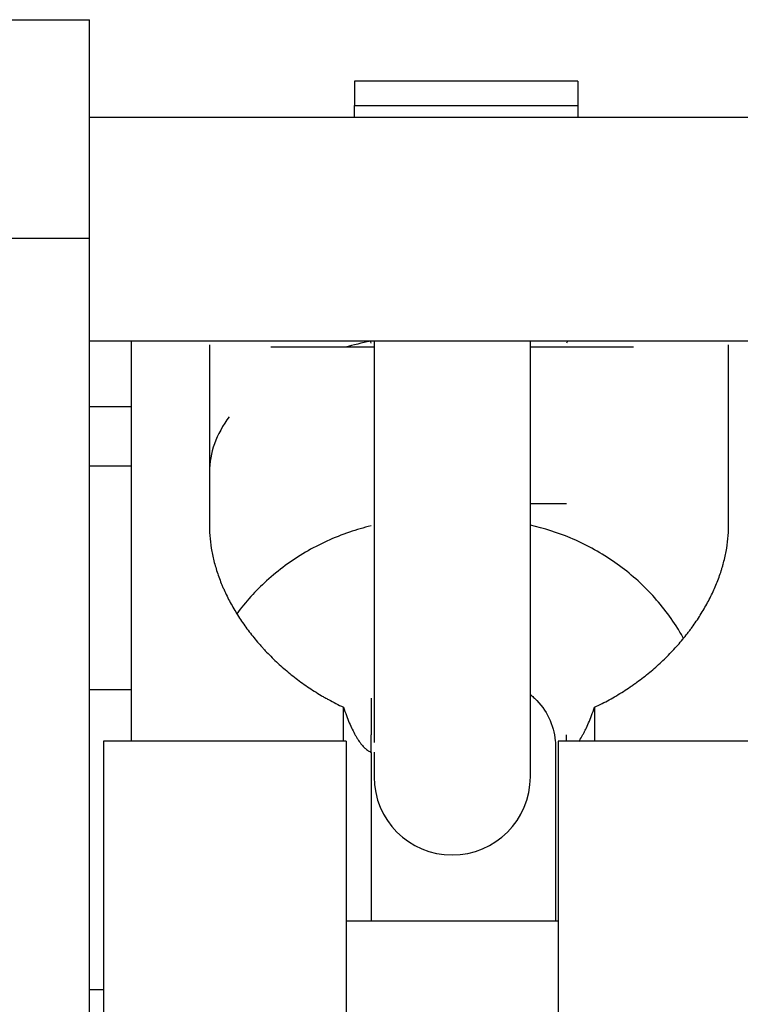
# Model space of a CAD drawing. Header units: millimetres. Extents: x 9131 to 12658, y 3907 to 6401.
# Tile 134 of 158: x 11343 to 11395, y 5692 to 5763. Entities that reach past the tile are written whole.
import ezdxf

# ---------------------------------------------------------------- set-up
doc = ezdxf.new("R2010")
doc.units = ezdxf.units.MM

msp = doc.modelspace()

# ---------------------------------------------------------------- linework, layer by layer
for p, q in [((11338.034, 5762.697), (11348.034, 5762.697)), ((11348.034, 5747.043), (11348.034, 5762.697)), ((11383.034, 5758.297), (11367.034, 5758.297)), ((11367.034, 5758.297), (11367.034, 5756.548)), ((11383.034, 5758.297), (11383.034, 5756.548)), ((11367.034, 5756.547), (11383.034, 5756.547)), ((11367.034, 5755.697), (11367.034, 5756.547)), ((11383.034, 5756.547), (11383.034, 5755.697)), ((11400.034, 5755.697), (11348.034, 5755.697)), ((11338.034, 5747.043), (11348.034, 5747.043)), ((11348.034, 5645.352), (11348.034, 5747.043)), ((11348.034, 5739.697), (11400.034, 5739.697)), ((11351.034, 5739.696), (11351.034, 5710.994)), ((11356.634, 5739.403), (11356.634, 5726.413)), ((11368.434, 5739.232), (11361.034, 5739.232)), ((11368.434, 5739.697), (11368.434, 5731.622)), ((11379.634, 5731.622), (11379.634, 5739.697)), ((11387.034, 5739.232), (11379.634, 5739.232)), ((11393.834, 5726.413), (11393.834, 5739.403)), ((11351.035, 5734.947), (11348.034, 5734.947)), ((11368.434, 5731.622), (11368.434, 5715.978)), ((11379.634, 5715.978), (11379.634, 5731.622)), ((11351.035, 5730.697), (11348.034, 5730.697)), ((11356.634, 5730.291), (11356.634, 5725.927)), ((11379.634, 5728.032), (11382.235, 5728.032)), ((11368.434, 5715.978), (11368.434, 5713.066)), ((11379.634, 5713.066), (11379.634, 5715.978)), ((11348.034, 5714.697), (11351.035, 5714.697)), ((11368.234, 5714.086), (11368.234, 5711.455)), ((11366.234, 5710.997), (11366.234, 5713.438)), ((11368.434, 5713.066), (11368.434, 5710.919)), ((11379.634, 5708.449), (11379.634, 5713.066)), ((11384.234, 5713.438), (11384.234, 5710.997)), ((11366.434, 5710.997), (11349.034, 5710.997)), ((11349.034, 5710.997), (11349.034, 5685.197)), ((11366.434, 5710.997), (11366.434, 5685.197)), ((11399.034, 5710.997), (11381.634, 5710.997)), ((11381.634, 5710.997), (11381.634, 5663.949)), ((11381.434, 5710.645), (11381.434, 5698.098)), ((11368.234, 5710.203), (11368.234, 5698.098)), ((11368.434, 5710.209), (11368.434, 5708.449)), ((11381.634, 5698.097), (11366.434, 5698.097)), ((11349.035, 5693.197), (11348.034, 5693.197))]:
    msp.add_line(p, q)
for start, end in [(180, 270), (270, 0)]:
    msp.add_arc((11374.034, 5708.449), 5.6, start, end)
for start_param, end_param in [(5.030492, 5.147169), (5.868895, 6.281723)]:
    msp.add_ellipse((11373.434, 5730.276), major_axis=(-16.8, 0), ratio=0.587785, start_param=start_param, end_param=end_param)
for points in [[(11368.234, 5739.514), (11368.211, 5739.575), (11368.188, 5739.636), (11368.164, 5739.696)], [(11382.305, 5739.697), (11382.281, 5739.636), (11382.258, 5739.575), (11382.234, 5739.514)], [(11366.234, 5713.438), (11366.309, 5713.236), (11366.383, 5713.035), (11366.457, 5712.834)], [(11384.011, 5712.834), (11384.086, 5713.035), (11384.16, 5713.236), (11384.234, 5713.438)]]:
    msp.add_open_spline(points, degree=3)
for points, knots in [([(11390.619, 5718.365), (11390.483, 5718.608), (11389.768, 5719.815), (11388.194, 5721.823), (11385.574, 5724.029), (11382.677, 5725.599), (11380.617, 5726.254), (11379.644, 5726.473)], [0, 0, 0, 0, 0.05997, 0.301902, 0.544504, 0.788018, 1, 1, 1, 1]), ([(11356.634, 5726.413), (11356.634, 5726.113), (11356.649, 5725.813), (11356.706, 5725.209), (11356.749, 5724.907), (11356.862, 5724.3), (11357.002, 5723.691), (11357.197, 5723.079), (11357.363, 5722.618), (11357.422, 5722.465), (11357.515, 5722.234), (11357.547, 5722.157), (11357.597, 5722.042), (11357.613, 5722.003), (11357.647, 5721.926), (11357.8, 5721.581), (11357.969, 5721.239), (11358.293, 5720.637), (11358.64, 5720.041), (11359.035, 5719.458), (11359.452, 5718.882), (11359.673, 5718.597), (11360.022, 5718.175), (11360.141, 5718.035), (11360.325, 5717.827), (11360.387, 5717.758), (11360.512, 5717.621), (11360.827, 5717.279), (11361.157, 5716.949), (11361.704, 5716.435), (11361.987, 5716.186), (11362.571, 5715.701), (11362.873, 5715.466), (11363.495, 5715.012), (11363.816, 5714.793), (11364.312, 5714.477), (11364.48, 5714.374), (11364.736, 5714.223), (11364.822, 5714.173), (11364.994, 5714.074), (11365.081, 5714.026), (11365.517, 5713.787), (11365.872, 5713.606), (11366.234, 5713.438)], [0, 0, 0, 0, 0.0625, 0.0625, 0.125, 0.125, 0.1875, 0.25, 0.25, 0.28125, 0.28125, 0.296875, 0.296875, 0.304688, 0.304688, 0.3125, 0.375, 0.375, 0.4375, 0.5, 0.5, 0.5625, 0.5625, 0.59375, 0.59375, 0.609375, 0.609375, 0.625, 0.6875, 0.6875, 0.75, 0.75, 0.8125, 0.8125, 0.875, 0.875, 0.90625, 0.90625, 0.921875, 0.921875, 0.9375, 0.9375, 1, 1, 1, 1]), ([(11368.213, 5726.424), (11367.693, 5726.3), (11366.057, 5725.829), (11363.45, 5724.637), (11360.716, 5722.627), (11359.225, 5720.982), (11358.594, 5720.134)], [0, 0, 0, 0, 0.135937, 0.431865, 0.727583, 1, 1, 1, 1]), ([(11384.234, 5713.438), (11384.594, 5713.605), (11384.946, 5713.783), (11385.635, 5714.161), (11385.972, 5714.36), (11386.468, 5714.675), (11386.712, 5714.836), (11386.993, 5715.03), (11387.113, 5715.115), (11387.192, 5715.172), (11387.232, 5715.2), (11387.586, 5715.458), (11387.89, 5715.695), (11388.478, 5716.182), (11388.761, 5716.432), (11389.307, 5716.945), (11389.834, 5717.471), (11390.319, 5718.021), (11390.669, 5718.443), (11390.783, 5718.585), (11390.949, 5718.8), (11391.005, 5718.872), (11391.113, 5719.016), (11391.166, 5719.089), (11391.43, 5719.452), (11391.628, 5719.744), (11391.999, 5720.334), (11392.346, 5720.929), (11392.644, 5721.532), (11392.918, 5722.138), (11393.042, 5722.444), (11393.209, 5722.904), (11393.262, 5723.058), (11393.336, 5723.29), (11393.36, 5723.368), (11393.406, 5723.522), (11393.428, 5723.599), (11393.534, 5723.985), (11393.676, 5724.599), (11393.762, 5725.207), (11393.82, 5725.813), (11393.834, 5726.114), (11393.834, 5726.413)], [0, 0, 0, 0, 0.0625, 0.0625, 0.125, 0.125, 0.15625, 0.171875, 0.179688, 0.179688, 0.1875, 0.1875, 0.25, 0.25, 0.3125, 0.3125, 0.375, 0.4375, 0.4375, 0.46875, 0.46875, 0.484375, 0.484375, 0.5, 0.5, 0.5625, 0.5625, 0.625, 0.6875, 0.6875, 0.75, 0.75, 0.78125, 0.78125, 0.796875, 0.796875, 0.8125, 0.8125, 0.875, 0.9375, 0.9375, 1, 1, 1, 1]), ([(11379.673, 5714.318), (11379.763, 5714.242), (11380.3, 5713.754), (11381.07, 5712.685), (11381.404, 5711.463), (11381.434, 5710.776), (11381.434, 5710.645)], [0, 0, 0, 0, 0.077775, 0.481662, 0.901337, 1, 1, 1, 1]), ([(11366.457, 5712.834), (11366.523, 5712.657), (11366.657, 5712.317), (11366.797, 5712.005), (11366.941, 5711.709), (11367.014, 5711.567), (11367.108, 5711.4), (11367.127, 5711.368), (11367.165, 5711.303), (11367.222, 5711.208), (11367.279, 5711.119), (11367.393, 5710.949), (11367.469, 5710.845), (11367.623, 5710.658), (11367.7, 5710.574), (11367.797, 5710.483), (11367.817, 5710.465), (11367.856, 5710.431), (11367.913, 5710.383), (11367.971, 5710.341), (11368.085, 5710.267), (11368.16, 5710.229), (11368.234, 5710.203)], [0, 0, 0, 0, 0.125, 0.25, 0.25, 0.375, 0.375, 0.40625, 0.40625, 0.4375, 0.5, 0.5, 0.625, 0.625, 0.75, 0.75, 0.78125, 0.78125, 0.8125, 0.875, 0.875, 1, 1, 1, 1]), ([(11383.097, 5710.983), (11383.115, 5711.008), (11383.133, 5711.034), (11383.227, 5711.174), (11383.302, 5711.297), (11383.414, 5711.495), (11383.451, 5711.563), (11383.506, 5711.669), (11383.524, 5711.705), (11383.561, 5711.778), (11383.579, 5711.815), (11383.67, 5712.002), (11383.741, 5712.159), (11383.879, 5712.486), (11383.946, 5712.657), (11384.011, 5712.834)], [0, 0, 0, 0, 0.054876, 0.054876, 0.291157, 0.291157, 0.409298, 0.409298, 0.468368, 0.468368, 0.527438, 0.527438, 0.763719, 0.763719, 1, 1, 1, 1]), ([(11368.234, 5710.203), (11368.234, 5710.199), (11368.234, 5710.196), (11368.234, 5710.198), (11368.234, 5710.201), (11368.234, 5710.202), (11368.234, 5710.213), (11368.234, 5710.23), (11368.234, 5710.278), (11368.234, 5710.31), (11368.234, 5710.389), (11368.234, 5710.436), (11368.234, 5710.517), (11368.234, 5710.546), (11368.234, 5710.592), (11368.234, 5710.608), (11368.234, 5710.641), (11368.234, 5710.724), (11368.234, 5710.818), (11368.234, 5710.979), (11368.234, 5711.066), (11368.234, 5711.252), (11368.234, 5711.351), (11368.234, 5711.455)], [0, 0, 0, 0, 0.0625, 0.09375, 0.09375, 0.125, 0.125, 0.25, 0.25, 0.375, 0.375, 0.5, 0.5, 0.5625, 0.5625, 0.59375, 0.59375, 0.625, 0.75, 0.75, 0.875, 0.875, 1, 1, 1, 1]), ([(11382.234, 5710.994), (11382.234, 5711.047), (11382.234, 5711.102), (11382.234, 5711.253), (11382.234, 5711.351), (11382.234, 5711.455)], [0, 0, 0, 0, 0.382288, 0.382288, 1, 1, 1, 1])]:
    msp.add_open_spline(points, degree=3, knots=knots)

doc.saveas('drawing.dxf')
